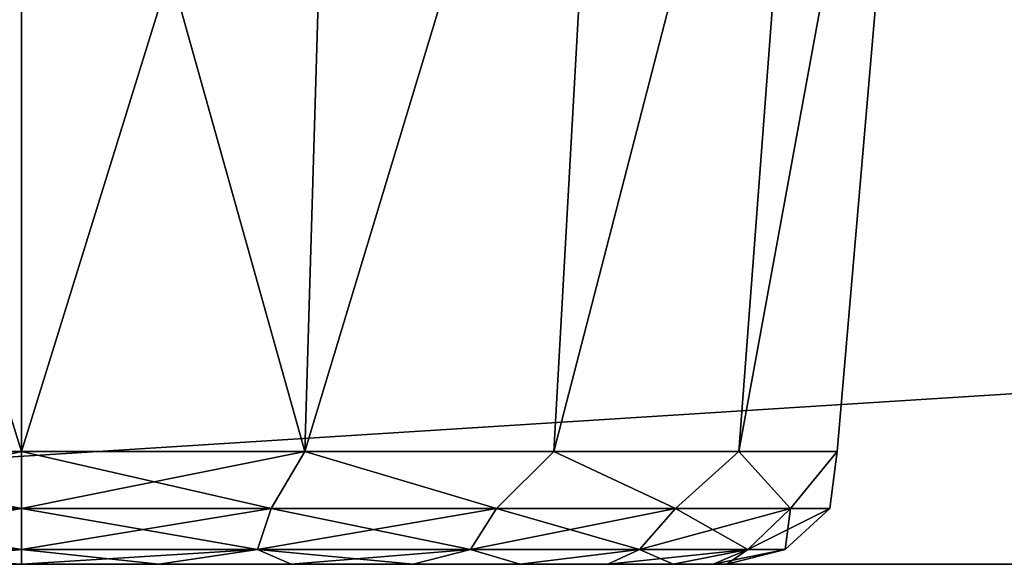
# Model space of a CAD drawing. Header units: millimetres. Extents: x -135 to 135, y -102 to 22.
# Tile 30 of 86: x -33.01 to -29.02, y -90 to -87.8. Entities that reach past the tile are written whole.
import ezdxf

# ---------------------------------------------------------------- set-up
doc = ezdxf.new("R2010")
doc.units = ezdxf.units.MM
doc.header["$LTSCALE"] = 65.185185
for name, color, linetype in [('1', 7, 'CONTINUOUS'), ('10', 7, 'CONTINUOUS'), ('137', 7, 'CONTINUOUS'), ('143', 7, 'CONTINUOUS'), ('144', 7, 'CONTINUOUS'), ('151', 7, 'CONTINUOUS'), ('152', 7, 'CONTINUOUS'), ('165', 7, 'CONTINUOUS'), ('166', 7, 'CONTINUOUS'), ('175', 7, 'CONTINUOUS'), ('176', 7, 'CONTINUOUS'), ('3', 7, 'CONTINUOUS'), ('48', 7, 'CONTINUOUS'), ('55', 7, 'CONTINUOUS')]:
    doc.layers.add(name, color=color, linetype=linetype)

msp = doc.modelspace()

# ---------------------------------------------------------------- linework, layer by layer
at = {"layer": '1', "linetype": 'Continuous'}
for points in [[(-94.7876, -89.0523, -32.476), (-94.856, -87.7473, -32.5216), (99.1072, 12.5, -36.0223), (-94.7876, -89.0523, -32.476)], [(-94.637, -89.53, -32.4593), (-94.7876, -89.0523, -32.476), (99.1072, 12.5, -36.0223), (-94.637, -89.53, -32.4593)], [(-94.2737, -89.8747, -32.4473), (-94.637, -89.53, -32.4593), (99.1072, 12.5, -36.0223), (-94.2737, -89.8747, -32.4473)], [(-93.789, -90, -32.4429), (-94.2737, -89.8747, -32.4473), (99.1072, 12.5, -36.0223), (-93.789, -90, -32.4429)], [(60.6689, -83.0698, -32.6849), (-93.789, -90, -32.4429), (99.1072, 12.5, -36.0223), (60.6689, -83.0698, -32.6849)], [(60.0626, -90, -32.4429), (-93.789, -90, -32.4429), (60.6689, -83.0698, -32.6849), (60.0626, -90, -32.4429)]]:
    msp.add_3dface(points, dxfattribs=at)
at = {"layer": '10', "linetype": 'Continuous'}
for points in [[(39.9374, -90, 31.3796), (-93.789, -90, 32.4429), (-39.9374, -90, 31.8709), (39.9374, -90, 31.3796)], [(39.9374, -90, 31.8709), (-93.789, -90, 32.4429), (39.9374, -90, 31.3796), (39.9374, -90, 31.8709)], [(41.8749, -90, 31.8709), (-93.789, -90, 32.4429), (39.9374, -90, 31.8709), (41.8749, -90, 31.8709)], [(58.1251, -90, 31.8709), (-93.789, -90, 32.4429), (41.8749, -90, 31.8709), (58.1251, -90, 31.8709)], [(60.0626, -90, 31.8709), (-93.789, -90, 32.4429), (58.1251, -90, 31.8709), (60.0626, -90, 31.8709)], [(60.0626, -90, 32.4429), (-93.789, -90, 32.4429), (60.0626, -90, 31.8709), (60.0626, -90, 32.4429)], [(-93.789, -90, -32.4429), (60.0626, -90, -32.4429), (-60.0626, -90, -31.8709), (-93.789, -90, -32.4429)], [(-60.0626, -90, -31.8709), (60.0626, -90, -32.4429), (-58.1251, -90, -31.8709), (-60.0626, -90, -31.8709)], [(-58.1251, -90, -31.8709), (60.0626, -90, -32.4429), (-41.8749, -90, -31.8709), (-58.1251, -90, -31.8709)], [(-41.8749, -90, -31.8709), (60.0626, -90, -32.4429), (-39.9374, -90, -31.8709), (-41.8749, -90, -31.8709)], [(39.9374, -90, -31.3796), (-39.9374, -90, -31.3796), (39.9374, -90, -31.8709), (39.9374, -90, -31.3796)], [(-39.9374, -90, 31.3796), (39.9374, -90, 31.3796), (-39.9374, -90, 31.8709), (-39.9374, -90, 31.3796)], [(-39.9374, -90, -31.3796), (60.0626, -90, -32.4429), (39.9374, -90, -31.8709), (-39.9374, -90, -31.3796)], [(-39.9374, -90, -31.8709), (60.0626, -90, -32.4429), (-39.9374, -90, -31.3796), (-39.9374, -90, -31.8709)]]:
    msp.add_3dface(points, dxfattribs=at)
at = {"layer": '137', "linetype": 'Continuous'}
for points in [[(-33.5568, -90, 22.7995), (-33, -90, 17.1456), (-33, -90, 22.8544), (-33.5568, -90, 22.7995)], [(-33.5568, -90, 17.2004), (-33, -90, 17.1456), (-33.5568, -90, 22.7995), (-33.5568, -90, 17.2004)], [(-33.5568, -90, -17.2005), (-33, -90, -22.8544), (-33, -90, -17.1456), (-33.5568, -90, -17.2005)], [(-33.5568, -90, -22.7996), (-33, -90, -22.8544), (-33.5568, -90, -17.2005), (-33.5568, -90, -22.7996)], [(-33, -90, 22.8544), (-33, -90, 17.1456), (-32.4432, -90, 17.2005), (-33, -90, 22.8544)], [(-33, -90, -17.1456), (-33, -90, -22.8544), (-32.4432, -90, -22.7995), (-33, -90, -17.1456)], [(-32.4432, -90, -17.2004), (-33, -90, -17.1456), (-32.4432, -90, -22.7995), (-32.4432, -90, -17.2004)], [(-32.4432, -90, 22.7996), (-33, -90, 22.8544), (-32.4432, -90, 17.2005), (-32.4432, -90, 22.7996)], [(-31.9077, -90, -22.6371), (-32.4432, -90, -17.2004), (-32.4432, -90, -22.7995), (-31.9077, -90, -22.6371)], [(-31.9077, -90, -17.3629), (-32.4432, -90, -17.2004), (-31.9077, -90, -22.6371), (-31.9077, -90, -17.3629)], [(-31.9077, -90, 17.3629), (-32.4432, -90, 22.7996), (-32.4432, -90, 17.2005), (-31.9077, -90, 17.3629)], [(-31.9077, -90, 22.6371), (-32.4432, -90, 22.7996), (-31.9077, -90, 17.3629), (-31.9077, -90, 22.6371)], [(-31.4142, -90, -22.3733), (-31.9077, -90, -17.3629), (-31.9077, -90, -22.6371), (-31.4142, -90, -22.3733)], [(-31.4142, -90, -17.6267), (-31.9077, -90, -17.3629), (-31.4142, -90, -22.3733), (-31.4142, -90, -17.6267)], [(-31.4142, -90, 17.6267), (-31.9077, -90, 22.6371), (-31.9077, -90, 17.3629), (-31.4142, -90, 17.6267)], [(-31.4142, -90, 22.3733), (-31.9077, -90, 22.6371), (-31.4142, -90, 17.6267), (-31.4142, -90, 22.3733)], [(-30.9817, -90, -22.0184), (-31.4142, -90, -17.6267), (-31.4142, -90, -22.3733), (-30.9817, -90, -22.0184)], [(-30.9817, -90, -17.9816), (-31.4142, -90, -17.6267), (-30.9817, -90, -22.0184), (-30.9817, -90, -17.9816)], [(-30.9817, -90, 17.9816), (-31.4142, -90, 22.3733), (-31.4142, -90, 17.6267), (-30.9817, -90, 17.9816)], [(-30.9817, -90, 22.0184), (-31.4142, -90, 22.3733), (-30.9817, -90, 17.9816), (-30.9817, -90, 22.0184)], [(-30.6267, -90, -21.5858), (-30.9817, -90, -17.9816), (-30.9817, -90, -22.0184), (-30.6267, -90, -21.5858)], [(-30.6267, -90, -18.4142), (-30.9817, -90, -17.9816), (-30.6267, -90, -21.5858), (-30.6267, -90, -18.4142)], [(-30.6267, -90, 18.4142), (-30.9817, -90, 22.0184), (-30.9817, -90, 17.9816), (-30.6267, -90, 18.4142)], [(-30.6267, -90, 21.5858), (-30.9817, -90, 22.0184), (-30.6267, -90, 18.4142), (-30.6267, -90, 21.5858)], [(-30.3629, -90, -21.0923), (-30.6267, -90, -18.4142), (-30.6267, -90, -21.5858), (-30.3629, -90, -21.0923)], [(-30.3629, -90, -18.9077), (-30.6267, -90, -18.4142), (-30.3629, -90, -21.0923), (-30.3629, -90, -18.9077)], [(-30.3629, -90, 18.9077), (-30.6267, -90, 21.5858), (-30.6267, -90, 18.4142), (-30.3629, -90, 18.9077)], [(-30.3629, -90, 21.0923), (-30.6267, -90, 21.5858), (-30.3629, -90, 18.9077), (-30.3629, -90, 21.0923)], [(-30.2005, -90, -20.5569), (-30.3629, -90, -18.9077), (-30.3629, -90, -21.0923), (-30.2005, -90, -20.5569)], [(-30.2005, -90, -19.4431), (-30.3629, -90, -18.9077), (-30.2005, -90, -20.5569), (-30.2005, -90, -19.4431)], [(-30.2005, -90, 19.4431), (-30.3629, -90, 21.0923), (-30.3629, -90, 18.9077), (-30.2005, -90, 19.4431)], [(-30.2005, -90, 20.5569), (-30.3629, -90, 21.0923), (-30.2005, -90, 19.4431), (-30.2005, -90, 20.5569)], [(-30.1456, -90, -20), (-30.2005, -90, -19.4431), (-30.2005, -90, -20.5569), (-30.1456, -90, -20)], [(-30.1456, -90, 20), (-30.2005, -90, 20.5569), (-30.2005, -90, 19.4431), (-30.1456, -90, 20)]]:
    msp.add_3dface(points, dxfattribs=at)
at = {"layer": '143', "linetype": 'Continuous'}
for points in [[(-33, -85.4564, 23.7101), (-31.8534, -89.5436, 23.1503), (-31.7316, -85.4564, 23.4865), (-33, -85.4564, 23.7101)], [(-33, -89.5436, 23.3525), (-31.8534, -89.5436, 23.1503), (-33, -85.4564, 23.7101), (-33, -89.5436, 23.3525)], [(-31.8534, -89.5436, 16.8497), (-33, -89.5436, 16.6475), (-31.7317, -85.4564, 16.5135), (-31.8534, -89.5436, 16.8497)], [(-31.7317, -85.4564, 16.5135), (-33, -89.5436, 16.6475), (-33, -85.4564, 16.2899), (-31.7317, -85.4564, 16.5135)], [(-31.7316, -85.4564, 23.4865), (-31.8534, -89.5436, 23.1503), (-30.6155, -85.4564, 22.8423), (-31.7316, -85.4564, 23.4865)], [(-31.8534, -89.5436, 23.1503), (-30.8451, -89.5436, 22.5682), (-30.6155, -85.4564, 22.8423), (-31.8534, -89.5436, 23.1503)], [(-30.8451, -89.5436, 17.4318), (-31.8534, -89.5436, 16.8497), (-30.6156, -85.4564, 17.1576), (-30.8451, -89.5436, 17.4318)], [(-30.6156, -85.4564, 17.1576), (-31.8534, -89.5436, 16.8497), (-31.7317, -85.4564, 16.5135), (-30.6156, -85.4564, 17.1576)], [(-30.8451, -89.5436, 22.5682), (-30.0967, -89.5436, 21.6762), (-29.7871, -85.4564, 21.8552), (-30.8451, -89.5436, 22.5682)], [(-30.6155, -85.4564, 22.8423), (-30.8451, -89.5436, 22.5682), (-29.7871, -85.4564, 21.8552), (-30.6155, -85.4564, 22.8423)], [(-30.0967, -89.5436, 18.3238), (-30.8451, -89.5436, 17.4318), (-29.7871, -85.4564, 18.1447), (-30.0967, -89.5436, 18.3238)], [(-29.7871, -85.4564, 18.1447), (-30.8451, -89.5436, 17.4318), (-30.6156, -85.4564, 17.1576), (-29.7871, -85.4564, 18.1447)], [(-29.3463, -85.4564, 19.3557), (-30.0967, -89.5436, 18.3238), (-29.7871, -85.4564, 18.1447), (-29.3463, -85.4564, 19.3557)], [(-30.0967, -89.5436, 21.6762), (-29.6984, -89.5436, 20.5822), (-29.3463, -85.4564, 20.6443), (-30.0967, -89.5436, 21.6762)], [(-29.7871, -85.4564, 21.8552), (-30.0967, -89.5436, 21.6762), (-29.3463, -85.4564, 20.6443), (-29.7871, -85.4564, 21.8552)], [(-29.6984, -89.5436, 19.4178), (-30.0967, -89.5436, 18.3238), (-29.3463, -85.4564, 19.3557), (-29.6984, -89.5436, 19.4178)], [(-29.6984, -89.5436, 20.5822), (-29.6984, -89.5436, 19.4178), (-29.3463, -85.4564, 20.6443), (-29.6984, -89.5436, 20.5822)], [(-29.3463, -85.4564, 20.6443), (-29.6984, -89.5436, 19.4178), (-29.3463, -85.4564, 19.3557), (-29.3463, -85.4564, 20.6443)]]:
    msp.add_3dface(points, dxfattribs=at)
at = {"layer": '144', "linetype": 'Continuous'}
for points in [[(-33, -85.4564, 16.2899), (-34.1466, -89.5436, 16.8497), (-34.2684, -85.4564, 16.5135), (-33, -85.4564, 16.2899)], [(-34.1466, -89.5436, 23.1503), (-33, -89.5436, 23.3525), (-34.2683, -85.4564, 23.4865), (-34.1466, -89.5436, 23.1503)], [(-33, -89.5436, 23.3525), (-33, -85.4564, 23.7101), (-34.2683, -85.4564, 23.4865), (-33, -89.5436, 23.3525)], [(-33, -85.4564, 16.2899), (-33, -89.5436, 16.6475), (-34.1466, -89.5436, 16.8497), (-33, -85.4564, 16.2899)]]:
    msp.add_3dface(points, dxfattribs=at)
at = {"layer": '151', "linetype": 'Continuous'}
for points in [[(-34.1466, -89.5436, 23.1503), (-34.0111, -89.7748, 23.112), (-33, -89.7748, 23.2721), (-34.1466, -89.5436, 23.1503)], [(-33, -89.5436, 23.3525), (-34.1466, -89.5436, 23.1503), (-33, -89.7748, 23.2721), (-33, -89.5436, 23.3525)], [(-34.1466, -89.5436, 16.8497), (-33, -89.5436, 16.6475), (-34.0111, -89.7748, 16.888), (-34.1466, -89.5436, 16.8497)], [(-33, -89.5436, 16.6475), (-33, -89.7748, 16.7279), (-34.0111, -89.7748, 16.888), (-33, -89.5436, 16.6475)], [(-33, -89.7748, 16.7279), (-33.9553, -89.9402, 17.0598), (-34.0111, -89.7748, 16.888), (-33, -89.7748, 16.7279)], [(-34.0111, -89.7748, 23.112), (-33, -89.9402, 23.0915), (-33, -89.7748, 23.2721), (-34.0111, -89.7748, 23.112)], [(-33.9553, -89.9402, 22.9402), (-33, -89.9402, 23.0915), (-34.0111, -89.7748, 23.112), (-33.9553, -89.9402, 22.9402)], [(-33, -89.9402, 16.9085), (-33.9553, -89.9402, 17.0598), (-33, -89.7748, 16.7279), (-33, -89.9402, 16.9085)], [(-33, -89.9402, 16.9085), (-33.5568, -90, 17.2004), (-33.9553, -89.9402, 17.0598), (-33, -89.9402, 16.9085)], [(-33.9553, -89.9402, 22.9402), (-33, -90, 22.8544), (-33, -89.9402, 23.0915), (-33.9553, -89.9402, 22.9402)], [(-33.5568, -90, 22.7995), (-33, -90, 22.8544), (-33.9553, -89.9402, 22.9402), (-33.5568, -90, 22.7995)], [(-33, -90, 17.1456), (-33.5568, -90, 17.2004), (-33, -89.9402, 16.9085), (-33, -90, 17.1456)]]:
    msp.add_3dface(points, dxfattribs=at)
at = {"layer": '152', "linetype": 'Continuous'}
for points in [[(-33, -89.5436, 23.3525), (-33, -89.7748, 23.2721), (-31.9889, -89.7748, 23.112), (-33, -89.5436, 23.3525)], [(-31.8534, -89.5436, 23.1503), (-33, -89.5436, 23.3525), (-31.9889, -89.7748, 23.112), (-31.8534, -89.5436, 23.1503)], [(-33, -89.7748, 16.7279), (-31.8534, -89.5436, 16.8497), (-31.9889, -89.7748, 16.888), (-33, -89.7748, 16.7279)], [(-33, -89.5436, 16.6475), (-31.8534, -89.5436, 16.8497), (-33, -89.7748, 16.7279), (-33, -89.5436, 16.6475)], [(-31.8534, -89.5436, 23.1503), (-31.9889, -89.7748, 23.112), (-31.0767, -89.7748, 22.6472), (-31.8534, -89.5436, 23.1503)], [(-31.8534, -89.5436, 16.8497), (-31.0767, -89.7748, 17.3528), (-31.9889, -89.7748, 16.888), (-31.8534, -89.5436, 16.8497)], [(-30.8451, -89.5436, 22.5682), (-31.8534, -89.5436, 23.1503), (-31.0767, -89.7748, 22.6472), (-30.8451, -89.5436, 22.5682)], [(-31.8534, -89.5436, 16.8497), (-30.8451, -89.5436, 17.4318), (-31.0767, -89.7748, 17.3528), (-31.8534, -89.5436, 16.8497)], [(-30.8451, -89.5436, 22.5682), (-31.0767, -89.7748, 22.6472), (-30.3528, -89.7748, 21.9233), (-30.8451, -89.5436, 22.5682)], [(-30.8451, -89.5436, 17.4318), (-30.3528, -89.7748, 18.0767), (-31.0767, -89.7748, 17.3528), (-30.8451, -89.5436, 17.4318)], [(-30.0967, -89.5436, 21.6762), (-30.8451, -89.5436, 22.5682), (-30.3528, -89.7748, 21.9233), (-30.0967, -89.5436, 21.6762)], [(-30.8451, -89.5436, 17.4318), (-30.0967, -89.5436, 18.3238), (-30.3528, -89.7748, 18.0767), (-30.8451, -89.5436, 17.4318)], [(-30.0967, -89.5436, 21.6762), (-30.3528, -89.7748, 21.9233), (-29.888, -89.7748, 21.0111), (-30.0967, -89.5436, 21.6762)], [(-30.0967, -89.5436, 18.3238), (-29.888, -89.7748, 18.9889), (-30.3528, -89.7748, 18.0767), (-30.0967, -89.5436, 18.3238)], [(-29.6984, -89.5436, 20.5822), (-30.0967, -89.5436, 21.6762), (-29.888, -89.7748, 21.0111), (-29.6984, -89.5436, 20.5822)], [(-30.0967, -89.5436, 18.3238), (-29.6984, -89.5436, 19.4178), (-29.888, -89.7748, 18.9889), (-30.0967, -89.5436, 18.3238)], [(-29.6984, -89.5436, 20.5822), (-29.888, -89.7748, 21.0111), (-29.7279, -89.7748, 20), (-29.6984, -89.5436, 20.5822)], [(-29.6984, -89.5436, 19.4178), (-29.7279, -89.7748, 20), (-29.888, -89.7748, 18.9889), (-29.6984, -89.5436, 19.4178)], [(-29.6984, -89.5436, 19.4178), (-29.6984, -89.5436, 20.5822), (-29.7279, -89.7748, 20), (-29.6984, -89.5436, 19.4178)], [(-32.0447, -89.9402, 17.0598), (-33, -89.9402, 16.9085), (-31.9889, -89.7748, 16.888), (-32.0447, -89.9402, 17.0598)], [(-33, -89.9402, 16.9085), (-33, -89.7748, 16.7279), (-31.9889, -89.7748, 16.888), (-33, -89.9402, 16.9085)], [(-33, -89.7748, 23.2721), (-32.0447, -89.9402, 22.9402), (-31.9889, -89.7748, 23.112), (-33, -89.7748, 23.2721)], [(-33, -89.7748, 23.2721), (-33, -89.9402, 23.0915), (-32.0447, -89.9402, 22.9402), (-33, -89.7748, 23.2721)], [(-32.0447, -89.9402, 22.9402), (-31.1829, -89.9402, 22.5011), (-31.9889, -89.7748, 23.112), (-32.0447, -89.9402, 22.9402)], [(-31.0767, -89.7748, 17.3528), (-32.0447, -89.9402, 17.0598), (-31.9889, -89.7748, 16.888), (-31.0767, -89.7748, 17.3528)], [(-31.1829, -89.9402, 17.4989), (-32.0447, -89.9402, 17.0598), (-31.0767, -89.7748, 17.3528), (-31.1829, -89.9402, 17.4989)], [(-31.9889, -89.7748, 23.112), (-31.1829, -89.9402, 22.5011), (-31.0767, -89.7748, 22.6472), (-31.9889, -89.7748, 23.112)], [(-30.4989, -89.9402, 18.1829), (-31.1829, -89.9402, 17.4989), (-30.3528, -89.7748, 18.0767), (-30.4989, -89.9402, 18.1829)], [(-31.1829, -89.9402, 22.5011), (-30.4989, -89.9402, 21.8171), (-31.0767, -89.7748, 22.6472), (-31.1829, -89.9402, 22.5011)], [(-30.3528, -89.7748, 18.0767), (-31.1829, -89.9402, 17.4989), (-31.0767, -89.7748, 17.3528), (-30.3528, -89.7748, 18.0767)], [(-31.0767, -89.7748, 22.6472), (-30.4989, -89.9402, 21.8171), (-30.3528, -89.7748, 21.9233), (-31.0767, -89.7748, 22.6472)], [(-30.0598, -89.9402, 19.0447), (-30.4989, -89.9402, 18.1829), (-29.888, -89.7748, 18.9889), (-30.0598, -89.9402, 19.0447)], [(-29.888, -89.7748, 18.9889), (-30.4989, -89.9402, 18.1829), (-30.3528, -89.7748, 18.0767), (-29.888, -89.7748, 18.9889)], [(-30.4989, -89.9402, 21.8171), (-30.0598, -89.9402, 20.9553), (-30.3528, -89.7748, 21.9233), (-30.4989, -89.9402, 21.8171)], [(-30.3528, -89.7748, 21.9233), (-30.0598, -89.9402, 20.9553), (-29.888, -89.7748, 21.0111), (-30.3528, -89.7748, 21.9233)], [(-29.9085, -89.9402, 20), (-30.0598, -89.9402, 19.0447), (-29.7279, -89.7748, 20), (-29.9085, -89.9402, 20)], [(-29.7279, -89.7748, 20), (-30.0598, -89.9402, 19.0447), (-29.888, -89.7748, 18.9889), (-29.7279, -89.7748, 20)], [(-30.0598, -89.9402, 20.9553), (-29.9085, -89.9402, 20), (-29.888, -89.7748, 21.0111), (-30.0598, -89.9402, 20.9553)], [(-29.888, -89.7748, 21.0111), (-29.9085, -89.9402, 20), (-29.7279, -89.7748, 20), (-29.888, -89.7748, 21.0111)], [(-33, -89.9402, 23.0915), (-32.4432, -90, 22.7996), (-32.0447, -89.9402, 22.9402), (-33, -89.9402, 23.0915)], [(-32.4432, -90, 17.2005), (-33, -90, 17.1456), (-32.0447, -89.9402, 17.0598), (-32.4432, -90, 17.2005)], [(-33, -90, 17.1456), (-33, -89.9402, 16.9085), (-32.0447, -89.9402, 17.0598), (-33, -90, 17.1456)], [(-33, -90, 22.8544), (-32.4432, -90, 22.7996), (-33, -89.9402, 23.0915), (-33, -90, 22.8544)], [(-31.9077, -90, 17.3629), (-32.4432, -90, 17.2005), (-32.0447, -89.9402, 17.0598), (-31.9077, -90, 17.3629)], [(-32.4432, -90, 22.7996), (-31.9077, -90, 22.6371), (-32.0447, -89.9402, 22.9402), (-32.4432, -90, 22.7996)], [(-32.0447, -89.9402, 22.9402), (-31.4142, -90, 22.3733), (-31.1829, -89.9402, 22.5011), (-32.0447, -89.9402, 22.9402)], [(-31.1829, -89.9402, 17.4989), (-31.9077, -90, 17.3629), (-32.0447, -89.9402, 17.0598), (-31.1829, -89.9402, 17.4989)], [(-31.9077, -90, 22.6371), (-31.4142, -90, 22.3733), (-32.0447, -89.9402, 22.9402), (-31.9077, -90, 22.6371)], [(-31.4142, -90, 17.6267), (-31.9077, -90, 17.3629), (-31.1829, -89.9402, 17.4989), (-31.4142, -90, 17.6267)], [(-31.4142, -90, 22.3733), (-30.9817, -90, 22.0184), (-31.1829, -89.9402, 22.5011), (-31.4142, -90, 22.3733)], [(-30.9817, -90, 17.9816), (-31.4142, -90, 17.6267), (-31.1829, -89.9402, 17.4989), (-30.9817, -90, 17.9816)], [(-31.1829, -89.9402, 22.5011), (-30.9817, -90, 22.0184), (-30.4989, -89.9402, 21.8171), (-31.1829, -89.9402, 22.5011)], [(-30.4989, -89.9402, 18.1829), (-30.9817, -90, 17.9816), (-31.1829, -89.9402, 17.4989), (-30.4989, -89.9402, 18.1829)], [(-30.9817, -90, 22.0184), (-30.6267, -90, 21.5858), (-30.4989, -89.9402, 21.8171), (-30.9817, -90, 22.0184)], [(-30.6267, -90, 18.4142), (-30.9817, -90, 17.9816), (-30.4989, -89.9402, 18.1829), (-30.6267, -90, 18.4142)], [(-30.6267, -90, 21.5858), (-30.3629, -90, 21.0923), (-30.4989, -89.9402, 21.8171), (-30.6267, -90, 21.5858)], [(-30.3629, -90, 18.9077), (-30.6267, -90, 18.4142), (-30.0598, -89.9402, 19.0447), (-30.3629, -90, 18.9077)], [(-30.0598, -89.9402, 19.0447), (-30.6267, -90, 18.4142), (-30.4989, -89.9402, 18.1829), (-30.0598, -89.9402, 19.0447)], [(-30.4989, -89.9402, 21.8171), (-30.3629, -90, 21.0923), (-30.0598, -89.9402, 20.9553), (-30.4989, -89.9402, 21.8171)], [(-30.3629, -90, 21.0923), (-30.2005, -90, 20.5569), (-30.0598, -89.9402, 20.9553), (-30.3629, -90, 21.0923)], [(-30.2005, -90, 19.4431), (-30.3629, -90, 18.9077), (-30.0598, -89.9402, 19.0447), (-30.2005, -90, 19.4431)], [(-30.2005, -90, 20.5569), (-30.1456, -90, 20), (-30.0598, -89.9402, 20.9553), (-30.2005, -90, 20.5569)], [(-30.1456, -90, 20), (-30.2005, -90, 19.4431), (-29.9085, -89.9402, 20), (-30.1456, -90, 20)], [(-29.9085, -89.9402, 20), (-30.2005, -90, 19.4431), (-30.0598, -89.9402, 19.0447), (-29.9085, -89.9402, 20)], [(-30.0598, -89.9402, 20.9553), (-30.1456, -90, 20), (-29.9085, -89.9402, 20), (-30.0598, -89.9402, 20.9553)]]:
    msp.add_3dface(points, dxfattribs=at)
at = {"layer": '165', "linetype": 'Continuous'}
for points in [[(-33, -85.4564, -23.7101), (-34.1466, -89.5436, -23.1503), (-34.2684, -85.4564, -23.4865), (-33, -85.4564, -23.7101)], [(-34.2683, -85.4564, -16.5135), (-33, -89.5436, -16.6475), (-33, -85.4564, -16.2899), (-34.2683, -85.4564, -16.5135)], [(-34.1466, -89.5436, -16.8497), (-33, -89.5436, -16.6475), (-34.2683, -85.4564, -16.5135), (-34.1466, -89.5436, -16.8497)], [(-33, -89.5436, -23.3525), (-34.1466, -89.5436, -23.1503), (-33, -85.4564, -23.7101), (-33, -89.5436, -23.3525)]]:
    msp.add_3dface(points, dxfattribs=at)
at = {"layer": '166', "linetype": 'Continuous'}
for points in [[(-33, -85.4564, -16.2899), (-33, -89.5436, -16.6475), (-31.8534, -89.5436, -16.8497), (-33, -85.4564, -16.2899)], [(-33, -89.5436, -23.3525), (-33, -85.4564, -23.7101), (-31.7317, -85.4564, -23.4865), (-33, -89.5436, -23.3525)], [(-31.8534, -89.5436, -23.1503), (-33, -89.5436, -23.3525), (-31.7317, -85.4564, -23.4865), (-31.8534, -89.5436, -23.1503)], [(-33, -85.4564, -16.2899), (-31.8534, -89.5436, -16.8497), (-31.7316, -85.4564, -16.5135), (-33, -85.4564, -16.2899)], [(-31.7316, -85.4564, -16.5135), (-31.8534, -89.5436, -16.8497), (-30.6155, -85.4564, -17.1577), (-31.7316, -85.4564, -16.5135)], [(-31.8534, -89.5436, -16.8497), (-30.8451, -89.5436, -17.4318), (-30.6155, -85.4564, -17.1577), (-31.8534, -89.5436, -16.8497)], [(-30.8451, -89.5436, -22.5682), (-31.8534, -89.5436, -23.1503), (-30.6156, -85.4564, -22.8424), (-30.8451, -89.5436, -22.5682)], [(-30.6156, -85.4564, -22.8424), (-31.8534, -89.5436, -23.1503), (-31.7317, -85.4564, -23.4865), (-30.6156, -85.4564, -22.8424)], [(-30.6155, -85.4564, -17.1577), (-30.8451, -89.5436, -17.4318), (-29.7871, -85.4564, -18.1448), (-30.6155, -85.4564, -17.1577)], [(-30.8451, -89.5436, -17.4318), (-30.0967, -89.5436, -18.3238), (-29.7871, -85.4564, -18.1448), (-30.8451, -89.5436, -17.4318)], [(-29.7871, -85.4564, -21.8553), (-30.8451, -89.5436, -22.5682), (-30.6156, -85.4564, -22.8424), (-29.7871, -85.4564, -21.8553)], [(-30.0967, -89.5436, -21.6762), (-30.8451, -89.5436, -22.5682), (-29.7871, -85.4564, -21.8553), (-30.0967, -89.5436, -21.6762)], [(-29.7871, -85.4564, -18.1448), (-30.0967, -89.5436, -18.3238), (-29.3463, -85.4564, -19.3557), (-29.7871, -85.4564, -18.1448)], [(-30.0967, -89.5436, -18.3238), (-29.6984, -89.5436, -19.4178), (-29.3463, -85.4564, -19.3557), (-30.0967, -89.5436, -18.3238)], [(-29.3463, -85.4564, -20.6443), (-30.0967, -89.5436, -21.6762), (-29.7871, -85.4564, -21.8553), (-29.3463, -85.4564, -20.6443)], [(-29.6984, -89.5436, -20.5822), (-30.0967, -89.5436, -21.6762), (-29.3463, -85.4564, -20.6443), (-29.6984, -89.5436, -20.5822)], [(-29.3463, -85.4564, -19.3557), (-29.6984, -89.5436, -20.5822), (-29.3463, -85.4564, -20.6443), (-29.3463, -85.4564, -19.3557)], [(-29.6984, -89.5436, -19.4178), (-29.6984, -89.5436, -20.5822), (-29.3463, -85.4564, -19.3557), (-29.6984, -89.5436, -19.4178)]]:
    msp.add_3dface(points, dxfattribs=at)
at = {"layer": '175', "linetype": 'Continuous'}
for points in [[(-34.1466, -89.5436, -23.1503), (-33, -89.5436, -23.3525), (-34.0111, -89.7748, -23.112), (-34.1466, -89.5436, -23.1503)], [(-33, -89.5436, -16.6475), (-34.1466, -89.5436, -16.8497), (-33, -89.7748, -16.7279), (-33, -89.5436, -16.6475)], [(-34.1466, -89.5436, -16.8497), (-34.0111, -89.7748, -16.888), (-33, -89.7748, -16.7279), (-34.1466, -89.5436, -16.8497)], [(-33, -89.5436, -23.3525), (-33, -89.7748, -23.2721), (-34.0111, -89.7748, -23.112), (-33, -89.5436, -23.3525)], [(-34.0111, -89.7748, -16.888), (-33, -89.9402, -16.9085), (-33, -89.7748, -16.7279), (-34.0111, -89.7748, -16.888)], [(-33.9553, -89.9402, -17.0598), (-33, -89.9402, -16.9085), (-34.0111, -89.7748, -16.888), (-33.9553, -89.9402, -17.0598)], [(-33, -89.7748, -23.2721), (-33.9553, -89.9402, -22.9402), (-34.0111, -89.7748, -23.112), (-33, -89.7748, -23.2721)], [(-33, -89.9402, -23.0915), (-33.9553, -89.9402, -22.9402), (-33, -89.7748, -23.2721), (-33, -89.9402, -23.0915)], [(-33.9553, -89.9402, -17.0598), (-33, -90, -17.1456), (-33, -89.9402, -16.9085), (-33.9553, -89.9402, -17.0598)], [(-33.5568, -90, -17.2005), (-33, -90, -17.1456), (-33.9553, -89.9402, -17.0598), (-33.5568, -90, -17.2005)], [(-33, -89.9402, -23.0915), (-33.5568, -90, -22.7996), (-33.9553, -89.9402, -22.9402), (-33, -89.9402, -23.0915)], [(-33, -90, -22.8544), (-33.5568, -90, -22.7996), (-33, -89.9402, -23.0915), (-33, -90, -22.8544)]]:
    msp.add_3dface(points, dxfattribs=at)
at = {"layer": '176', "linetype": 'Continuous'}
for points in [[(-33, -89.5436, -16.6475), (-33, -89.7748, -16.7279), (-31.9889, -89.7748, -16.888), (-33, -89.5436, -16.6475)], [(-31.8534, -89.5436, -16.8497), (-33, -89.5436, -16.6475), (-31.9889, -89.7748, -16.888), (-31.8534, -89.5436, -16.8497)], [(-33, -89.7748, -23.2721), (-31.8534, -89.5436, -23.1503), (-31.9889, -89.7748, -23.112), (-33, -89.7748, -23.2721)], [(-33, -89.5436, -23.3525), (-31.8534, -89.5436, -23.1503), (-33, -89.7748, -23.2721), (-33, -89.5436, -23.3525)], [(-31.8534, -89.5436, -23.1503), (-31.0767, -89.7748, -22.6472), (-31.9889, -89.7748, -23.112), (-31.8534, -89.5436, -23.1503)], [(-31.8534, -89.5436, -16.8497), (-31.9889, -89.7748, -16.888), (-31.0767, -89.7748, -17.3528), (-31.8534, -89.5436, -16.8497)], [(-31.8534, -89.5436, -23.1503), (-30.8451, -89.5436, -22.5682), (-31.0767, -89.7748, -22.6472), (-31.8534, -89.5436, -23.1503)], [(-30.8451, -89.5436, -17.4318), (-31.8534, -89.5436, -16.8497), (-31.0767, -89.7748, -17.3528), (-30.8451, -89.5436, -17.4318)], [(-30.8451, -89.5436, -22.5682), (-30.3528, -89.7748, -21.9233), (-31.0767, -89.7748, -22.6472), (-30.8451, -89.5436, -22.5682)], [(-30.8451, -89.5436, -17.4318), (-31.0767, -89.7748, -17.3528), (-30.3528, -89.7748, -18.0767), (-30.8451, -89.5436, -17.4318)], [(-30.8451, -89.5436, -22.5682), (-30.0967, -89.5436, -21.6762), (-30.3528, -89.7748, -21.9233), (-30.8451, -89.5436, -22.5682)], [(-30.0967, -89.5436, -18.3238), (-30.8451, -89.5436, -17.4318), (-30.3528, -89.7748, -18.0767), (-30.0967, -89.5436, -18.3238)], [(-30.0967, -89.5436, -21.6762), (-29.888, -89.7748, -21.0111), (-30.3528, -89.7748, -21.9233), (-30.0967, -89.5436, -21.6762)], [(-30.0967, -89.5436, -18.3238), (-30.3528, -89.7748, -18.0767), (-29.888, -89.7748, -18.9889), (-30.0967, -89.5436, -18.3238)], [(-29.6984, -89.5436, -19.4178), (-30.0967, -89.5436, -18.3238), (-29.888, -89.7748, -18.9889), (-29.6984, -89.5436, -19.4178)], [(-30.0967, -89.5436, -21.6762), (-29.6984, -89.5436, -20.5822), (-29.888, -89.7748, -21.0111), (-30.0967, -89.5436, -21.6762)], [(-29.6984, -89.5436, -20.5822), (-29.7279, -89.7748, -20), (-29.888, -89.7748, -21.0111), (-29.6984, -89.5436, -20.5822)], [(-29.6984, -89.5436, -19.4178), (-29.888, -89.7748, -18.9889), (-29.7279, -89.7748, -20), (-29.6984, -89.5436, -19.4178)], [(-29.6984, -89.5436, -20.5822), (-29.6984, -89.5436, -19.4178), (-29.7279, -89.7748, -20), (-29.6984, -89.5436, -20.5822)], [(-33, -89.9402, -23.0915), (-33, -89.7748, -23.2721), (-31.9889, -89.7748, -23.112), (-33, -89.9402, -23.0915)], [(-32.0447, -89.9402, -22.9402), (-33, -89.9402, -23.0915), (-31.9889, -89.7748, -23.112), (-32.0447, -89.9402, -22.9402)], [(-33, -89.7748, -16.7279), (-32.0447, -89.9402, -17.0598), (-31.9889, -89.7748, -16.888), (-33, -89.7748, -16.7279)], [(-33, -89.7748, -16.7279), (-33, -89.9402, -16.9085), (-32.0447, -89.9402, -17.0598), (-33, -89.7748, -16.7279)], [(-31.0767, -89.7748, -22.6472), (-32.0447, -89.9402, -22.9402), (-31.9889, -89.7748, -23.112), (-31.0767, -89.7748, -22.6472)], [(-31.1829, -89.9402, -22.5011), (-32.0447, -89.9402, -22.9402), (-31.0767, -89.7748, -22.6472), (-31.1829, -89.9402, -22.5011)], [(-32.0447, -89.9402, -17.0598), (-31.1829, -89.9402, -17.4989), (-31.9889, -89.7748, -16.888), (-32.0447, -89.9402, -17.0598)], [(-31.9889, -89.7748, -16.888), (-31.1829, -89.9402, -17.4989), (-31.0767, -89.7748, -17.3528), (-31.9889, -89.7748, -16.888)], [(-30.3528, -89.7748, -21.9233), (-31.1829, -89.9402, -22.5011), (-31.0767, -89.7748, -22.6472), (-30.3528, -89.7748, -21.9233)], [(-30.4989, -89.9402, -21.8171), (-31.1829, -89.9402, -22.5011), (-30.3528, -89.7748, -21.9233), (-30.4989, -89.9402, -21.8171)], [(-31.1829, -89.9402, -17.4989), (-30.4989, -89.9402, -18.1829), (-31.0767, -89.7748, -17.3528), (-31.1829, -89.9402, -17.4989)], [(-31.0767, -89.7748, -17.3528), (-30.4989, -89.9402, -18.1829), (-30.3528, -89.7748, -18.0767), (-31.0767, -89.7748, -17.3528)], [(-30.0598, -89.9402, -20.9553), (-30.4989, -89.9402, -21.8171), (-29.888, -89.7748, -21.0111), (-30.0598, -89.9402, -20.9553)], [(-29.888, -89.7748, -21.0111), (-30.4989, -89.9402, -21.8171), (-30.3528, -89.7748, -21.9233), (-29.888, -89.7748, -21.0111)], [(-30.4989, -89.9402, -18.1829), (-30.0598, -89.9402, -19.0447), (-30.3528, -89.7748, -18.0767), (-30.4989, -89.9402, -18.1829)], [(-30.3528, -89.7748, -18.0767), (-30.0598, -89.9402, -19.0447), (-29.888, -89.7748, -18.9889), (-30.3528, -89.7748, -18.0767)], [(-29.9085, -89.9402, -20), (-30.0598, -89.9402, -20.9553), (-29.7279, -89.7748, -20), (-29.9085, -89.9402, -20)], [(-29.7279, -89.7748, -20), (-30.0598, -89.9402, -20.9553), (-29.888, -89.7748, -21.0111), (-29.7279, -89.7748, -20)], [(-30.0598, -89.9402, -19.0447), (-29.9085, -89.9402, -20), (-29.888, -89.7748, -18.9889), (-30.0598, -89.9402, -19.0447)], [(-29.888, -89.7748, -18.9889), (-29.9085, -89.9402, -20), (-29.7279, -89.7748, -20), (-29.888, -89.7748, -18.9889)], [(-33, -90, -17.1456), (-32.4432, -90, -17.2004), (-33, -89.9402, -16.9085), (-33, -90, -17.1456)], [(-33, -90, -22.8544), (-33, -89.9402, -23.0915), (-32.0447, -89.9402, -22.9402), (-33, -90, -22.8544)], [(-32.4432, -90, -22.7995), (-33, -90, -22.8544), (-32.0447, -89.9402, -22.9402), (-32.4432, -90, -22.7995)], [(-33, -89.9402, -16.9085), (-32.4432, -90, -17.2004), (-32.0447, -89.9402, -17.0598), (-33, -89.9402, -16.9085)], [(-31.9077, -90, -22.6371), (-32.4432, -90, -22.7995), (-32.0447, -89.9402, -22.9402), (-31.9077, -90, -22.6371)], [(-32.4432, -90, -17.2004), (-31.9077, -90, -17.3629), (-32.0447, -89.9402, -17.0598), (-32.4432, -90, -17.2004)], [(-31.1829, -89.9402, -22.5011), (-31.9077, -90, -22.6371), (-32.0447, -89.9402, -22.9402), (-31.1829, -89.9402, -22.5011)], [(-32.0447, -89.9402, -17.0598), (-31.4142, -90, -17.6267), (-31.1829, -89.9402, -17.4989), (-32.0447, -89.9402, -17.0598)], [(-31.9077, -90, -17.3629), (-31.4142, -90, -17.6267), (-32.0447, -89.9402, -17.0598), (-31.9077, -90, -17.3629)], [(-31.4142, -90, -22.3733), (-31.9077, -90, -22.6371), (-31.1829, -89.9402, -22.5011), (-31.4142, -90, -22.3733)], [(-30.9817, -90, -22.0184), (-31.4142, -90, -22.3733), (-31.1829, -89.9402, -22.5011), (-30.9817, -90, -22.0184)], [(-31.4142, -90, -17.6267), (-30.9817, -90, -17.9816), (-31.1829, -89.9402, -17.4989), (-31.4142, -90, -17.6267)], [(-31.1829, -89.9402, -17.4989), (-30.9817, -90, -17.9816), (-30.4989, -89.9402, -18.1829), (-31.1829, -89.9402, -17.4989)], [(-30.4989, -89.9402, -21.8171), (-30.9817, -90, -22.0184), (-31.1829, -89.9402, -22.5011), (-30.4989, -89.9402, -21.8171)], [(-30.6267, -90, -21.5858), (-30.9817, -90, -22.0184), (-30.4989, -89.9402, -21.8171), (-30.6267, -90, -21.5858)], [(-30.9817, -90, -17.9816), (-30.6267, -90, -18.4142), (-30.4989, -89.9402, -18.1829), (-30.9817, -90, -17.9816)], [(-30.0598, -89.9402, -20.9553), (-30.6267, -90, -21.5858), (-30.4989, -89.9402, -21.8171), (-30.0598, -89.9402, -20.9553)], [(-30.3629, -90, -21.0923), (-30.6267, -90, -21.5858), (-30.0598, -89.9402, -20.9553), (-30.3629, -90, -21.0923)], [(-30.6267, -90, -18.4142), (-30.3629, -90, -18.9077), (-30.4989, -89.9402, -18.1829), (-30.6267, -90, -18.4142)], [(-30.4989, -89.9402, -18.1829), (-30.3629, -90, -18.9077), (-30.0598, -89.9402, -19.0447), (-30.4989, -89.9402, -18.1829)], [(-30.2005, -90, -20.5569), (-30.3629, -90, -21.0923), (-30.0598, -89.9402, -20.9553), (-30.2005, -90, -20.5569)], [(-30.3629, -90, -18.9077), (-30.2005, -90, -19.4431), (-30.0598, -89.9402, -19.0447), (-30.3629, -90, -18.9077)], [(-29.9085, -89.9402, -20), (-30.2005, -90, -20.5569), (-30.0598, -89.9402, -20.9553), (-29.9085, -89.9402, -20)], [(-30.1456, -90, -20), (-30.2005, -90, -20.5569), (-29.9085, -89.9402, -20), (-30.1456, -90, -20)], [(-30.2005, -90, -19.4431), (-30.1456, -90, -20), (-30.0598, -89.9402, -19.0447), (-30.2005, -90, -19.4431)], [(-30.0598, -89.9402, -19.0447), (-30.1456, -90, -20), (-29.9085, -89.9402, -20), (-30.0598, -89.9402, -19.0447)]]:
    msp.add_3dface(points, dxfattribs=at)
at = {"layer": '3', "linetype": 'Continuous'}
for points in [[(60.6689, -83.0698, 32.6849), (-99.1072, 12.5, 36.0223), (60.0626, -90, 32.4429), (60.6689, -83.0698, 32.6849)], [(60.0626, -90, 32.4429), (-99.1072, 12.5, 36.0223), (-93.789, -90, 32.4429), (60.0626, -90, 32.4429)]]:
    msp.add_3dface(points, dxfattribs=at)
at = {"layer": '48', "linetype": 'Continuous'}
for points in [[(-39.9374, -90, -31.3796), (39.9374, -90, -31.3796), (-39.5, -85, -31.1175), (-39.9374, -90, -31.3796)], [(39.9374, -90, -31.3796), (39.5, -85, -31.1175), (-39.5, -85, -31.1175), (39.9374, -90, -31.3796)]]:
    msp.add_3dface(points, dxfattribs=at)
at = {"layer": '55', "linetype": 'Continuous'}
for points in [[(39.9374, -90, 31.3796), (-39.9374, -90, 31.3796), (39.5, -85, 31.1175), (39.9374, -90, 31.3796)], [(-39.9374, -90, 31.3796), (-39.5, -85, 31.1175), (39.5, -85, 31.1175), (-39.9374, -90, 31.3796)]]:
    msp.add_3dface(points, dxfattribs=at)

doc.saveas('drawing.dxf')
